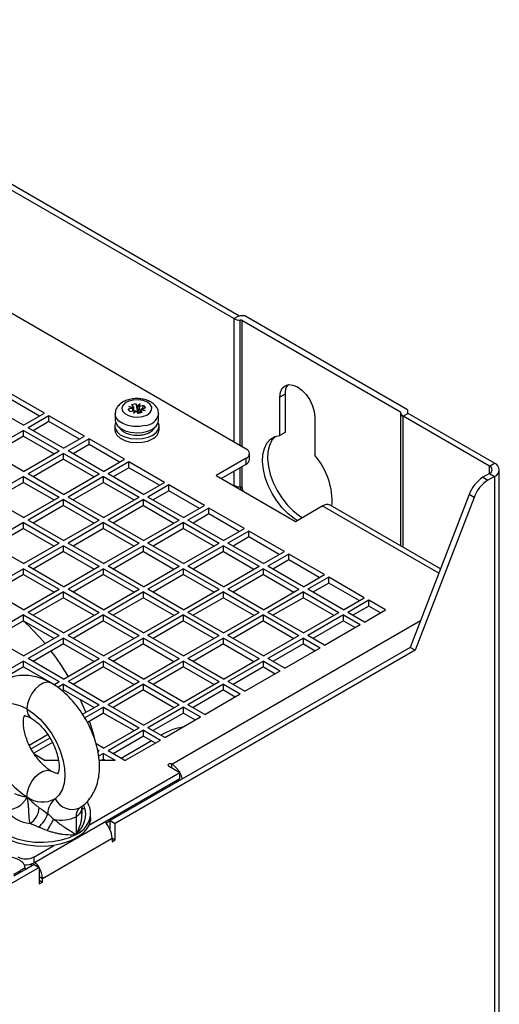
# Model space of a CAD drawing. Header units: millimetres. Extents: x 11 to 939, y -289 to 1138.
# Tile 86 of 86: x 866 to 919, y 1012 to 1122. Entities that reach past the tile are written whole.
import ezdxf

# ---------------------------------------------------------------- set-up
doc = ezdxf.new("R2010")
doc.units = ezdxf.units.MM

msp = doc.modelspace()

# ---------------------------------------------------------------- linework, layer by layer
at = {"color": 7, "linetype": 'Continuous', "lineweight": 25}
for p, q in [((890.34, 1088.69), (833.19, 1121.68)), ((889.77, 1088.37), (832.62, 1121.36)), ((891.16, 1073.83), (831.06, 1108.52)), ((889.77, 1088.37), (890.34, 1088.69)), ((891, 1088.66), (890.48, 1088.66)), ((890.67, 1088.2), (890.48, 1088.2)), ((890.67, 1088.2), (908.34, 1077.99)), ((890.67, 1088.2), (890.67, 1074.11)), ((909.14, 1078.18), (891, 1088.66)), ((868.68, 1077.83), (864.72, 1080.11)), ((868.11, 1077.5), (864.72, 1079.46)), ((878.37, 1078.78), (878.85, 1078.89)), ((879.04, 1078.62), (878.85, 1078.89)), ((878.85, 1078.89), (879.02, 1077.95)), ((879.33, 1078.88), (879.04, 1078.62)), ((879.15, 1078.55), (879.33, 1078.88)), ((879.25, 1078.57), (879.33, 1078.88)), ((895.48, 1079.95), (894.91, 1079.62)), ((894.91, 1075.35), (894.91, 1079.62)), ((895.48, 1079.95), (895.48, 1075.67)), ((866.34, 1076.48), (862.38, 1078.77)), ((866.34, 1076.48), (868.68, 1077.83)), ((878.48, 1078.39), (878.01, 1078.28)), ((878.21, 1078), (878.01, 1078.28)), ((878.05, 1078.58), (878.57, 1078.51)), ((878.48, 1078.39), (878.05, 1078.58)), ((878.52, 1078.4), (878.05, 1078.58)), ((878.21, 1078), (878.68, 1078.12)), ((878.37, 1078.78), (878.57, 1078.51)), ((878.49, 1078.39), (878.48, 1078.39)), ((878.52, 1078.08), (878.49, 1078.39)), ((878.57, 1078.51), (878.57, 1078.51)), ((878.57, 1078.51), (878.58, 1078.09)), ((878.68, 1078.12), (878.6, 1077.81)), ((878.6, 1077.81), (878.88, 1078.07)), ((878.78, 1078.04), (878.6, 1077.81)), ((878.68, 1078.11), (878.68, 1078.12)), ((878.88, 1078.07), (879.08, 1077.79)), ((878.88, 1078.07), (878.88, 1078.07)), ((879.02, 1077.95), (878.97, 1077.94)), ((879.02, 1077.95), (879.07, 1077.87)), ((879.07, 1077.87), (879.02, 1077.88)), ((879.04, 1078.62), (879.05, 1078.62)), ((879.55, 1077.91), (879.08, 1077.79)), ((879.18, 1077.85), (879.32, 1077.88)), ((879.23, 1077.83), (879.18, 1077.85)), ((879.72, 1078.68), (879.25, 1078.57)), ((879.25, 1078.57), (879.25, 1078.57)), ((879.34, 1077.86), (879.32, 1077.88)), ((879.36, 1078.18), (879.34, 1077.83)), ((879.55, 1077.91), (879.36, 1078.18)), ((879.88, 1078.11), (879.36, 1078.18)), ((879.36, 1078.18), (879.36, 1078.18)), ((879.41, 1078.19), (879.88, 1078.11)), ((879.44, 1078.3), (879.45, 1078.3)), ((879.45, 1078.3), (879.92, 1078.41)), ((879.45, 1078.3), (879.88, 1078.11)), ((879.72, 1078.68), (879.54, 1078.32)), ((879.72, 1078.68), (879.92, 1078.41)), ((908.34, 1077.99), (908.34, 1077.88)), ((908.34, 1077.88), (908.34, 1063.05)), ((909.2, 1077.8), (908.64, 1077.48)), ((909.14, 1078.18), (909.14, 1077.88)), ((918.83, 1072.25), (909.2, 1077.8)), ((869.17, 1077.54), (866.84, 1076.19)), ((869.17, 1076.89), (867.4, 1075.87)), ((873.13, 1075.26), (869.17, 1077.54)), ((869.17, 1076.89), (869.17, 1077.54)), ((872.57, 1074.93), (869.17, 1076.89)), ((876.54, 1077.73), (876.54, 1077.04)), ((881.39, 1077.04), (881.39, 1077.73)), ((898.8, 1077.38), (898.8, 1073.1)), ((918.26, 1071.92), (908.64, 1077.48)), ((866.34, 1075.91), (862.38, 1073.62)), ((866.34, 1075.91), (870.3, 1073.62)), ((866.34, 1075.26), (866.34, 1075.91)), ((870.8, 1073.91), (866.84, 1076.19)), ((876.49, 1076.38), (876.49, 1075.97)), ((880.87, 1076.08), (880.97, 1076.3)), ((881.44, 1075.97), (881.44, 1076.38)), ((895.48, 1075.67), (894.91, 1075.35)), ((866.34, 1075.26), (862.95, 1073.3)), ((866.34, 1075.26), (869.74, 1073.3)), ((870.8, 1073.91), (873.13, 1075.26)), ((873.63, 1074.97), (871.29, 1073.62)), ((877.59, 1072.68), (873.63, 1074.97)), ((873.63, 1074.32), (873.63, 1074.97)), ((866.34, 1071.34), (862.38, 1073.62)), ((866.34, 1071.34), (870.3, 1073.62)), ((875.25, 1071.34), (871.29, 1073.62)), ((873.63, 1074.32), (871.86, 1073.3)), ((877.02, 1072.36), (873.63, 1074.32)), ((870.8, 1073.34), (866.84, 1071.05)), ((870.8, 1072.68), (867.4, 1070.72)), ((870.8, 1073.34), (874.76, 1071.05)), ((870.8, 1072.68), (870.8, 1073.34)), ((870.8, 1072.68), (874.19, 1070.72)), ((875.25, 1071.34), (877.59, 1072.68)), ((878.08, 1072.4), (875.75, 1071.05)), ((882.04, 1070.11), (878.08, 1072.4)), ((878.08, 1071.74), (878.08, 1072.4)), ((891.16, 1072.81), (887.8, 1070.87)), ((891.16, 1072.15), (891.16, 1072.81)), ((891.53, 1072.66), (891.53, 1073.32)), ((878.08, 1071.74), (876.31, 1070.72)), ((881.47, 1069.79), (878.08, 1071.74)), ((888.37, 1070.54), (891.16, 1072.15)), ((890.67, 1071.87), (890.67, 1069.62)), ((918.26, 1071.92), (918.83, 1072.25)), ((919.35, 718.36), (919.35, 1071.51)), ((866.34, 1070.77), (862.38, 1068.48)), ((866.34, 1070.11), (862.95, 1068.15)), ((866.34, 1070.77), (870.3, 1068.48)), ((866.34, 1070.11), (866.34, 1070.77)), ((866.34, 1070.11), (869.74, 1068.15)), ((870.8, 1068.76), (866.84, 1071.05)), ((870.8, 1068.76), (874.76, 1071.05)), ((875.25, 1070.77), (871.29, 1068.48)), ((875.25, 1070.11), (871.86, 1068.15)), ((875.25, 1070.77), (879.21, 1068.48)), ((875.25, 1070.11), (875.25, 1070.77)), ((875.25, 1070.11), (878.65, 1068.15)), ((879.71, 1068.76), (875.75, 1071.05)), ((879.71, 1068.76), (882.04, 1070.11)), ((887.8, 1070.87), (896.64, 1065.76)), ((918.26, 1071.1), (917.52, 1070.68)), ((917.52, 1070.68), (918.09, 1070.35)), ((918.83, 1070.78), (918.09, 1070.35)), ((918.26, 1071.1), (918.83, 1070.78)), ((918.83, 1070.78), (918.83, 717.62)), ((882.54, 1069.83), (880.2, 1068.48)), ((882.54, 1069.17), (880.77, 1068.15)), ((886.5, 1067.54), (882.54, 1069.83)), ((882.54, 1069.17), (882.54, 1069.83)), ((885.93, 1067.21), (882.54, 1069.17)), ((890.48, 1069.62), (890.67, 1069.62)), ((866.34, 1066.19), (862.38, 1068.48)), ((866.34, 1066.19), (870.3, 1068.48)), ((870.8, 1068.19), (866.84, 1065.91)), ((870.8, 1068.19), (874.76, 1065.91)), ((870.8, 1067.54), (870.8, 1068.19)), ((875.25, 1066.19), (871.29, 1068.48)), ((875.25, 1066.19), (879.21, 1068.48)), ((879.71, 1068.19), (875.75, 1065.91)), ((879.71, 1068.19), (883.67, 1065.91)), ((879.71, 1067.54), (879.71, 1068.19)), ((884.16, 1066.19), (880.2, 1068.48)), ((915.99, 1068.76), (909.42, 1051.71)), ((916.55, 1068.43), (909.99, 1051.39)), ((916.55, 1068.43), (915.99, 1068.76)), ((870.8, 1067.54), (867.4, 1065.58)), ((870.8, 1067.54), (874.19, 1065.58)), ((879.71, 1067.54), (876.31, 1065.58)), ((879.71, 1067.54), (883.1, 1065.58)), ((884.16, 1066.19), (886.5, 1067.54)), ((886.99, 1067.25), (884.66, 1065.91)), ((890.95, 1064.97), (886.99, 1067.25)), ((886.99, 1066.6), (886.99, 1067.25)), ((896.64, 1065.76), (899.61, 1067.48)), ((912.8, 1060.48), (900.51, 1067.57)), ((870.8, 1063.62), (866.84, 1065.91)), ((870.8, 1063.62), (874.76, 1065.91)), ((879.71, 1063.62), (875.75, 1065.91)), ((879.71, 1063.62), (883.67, 1065.91)), ((888.62, 1063.62), (884.66, 1065.91)), ((886.99, 1066.6), (885.22, 1065.58)), ((890.38, 1064.64), (886.99, 1066.6)), ((866.34, 1065.62), (862.38, 1063.34)), ((866.34, 1064.97), (862.95, 1063.01)), ((866.34, 1065.62), (870.3, 1063.34)), ((866.34, 1064.97), (866.34, 1065.62)), ((866.34, 1064.97), (869.74, 1063.01)), ((875.25, 1065.62), (871.29, 1063.34)), ((875.25, 1064.97), (871.86, 1063.01)), ((875.25, 1065.62), (879.21, 1063.34)), ((875.25, 1064.97), (875.25, 1065.62)), ((875.25, 1064.97), (878.65, 1063.01)), ((884.16, 1065.62), (880.2, 1063.34)), ((884.16, 1064.97), (880.77, 1063.01)), ((884.16, 1065.62), (888.12, 1063.34)), ((884.16, 1064.97), (884.16, 1065.62)), ((884.16, 1064.97), (887.56, 1063.01)), ((888.62, 1063.62), (890.95, 1064.97)), ((891.44, 1064.68), (889.11, 1063.34)), ((895.4, 1062.4), (891.44, 1064.68)), ((891.44, 1064.03), (891.44, 1064.68)), ((891.44, 1064.03), (889.68, 1063.01)), ((894.84, 1062.07), (891.44, 1064.03)), ((866.34, 1061.05), (862.38, 1063.34)), ((866.34, 1061.05), (870.3, 1063.34)), ((870.8, 1063.05), (866.84, 1060.76)), ((870.8, 1063.05), (874.76, 1060.76)), ((870.8, 1062.4), (870.8, 1063.05)), ((875.25, 1061.05), (871.29, 1063.34)), ((875.25, 1061.05), (879.21, 1063.34)), ((879.71, 1063.05), (875.75, 1060.76)), ((879.71, 1063.05), (883.67, 1060.76)), ((879.71, 1062.4), (879.71, 1063.05)), ((884.16, 1061.05), (880.2, 1063.34)), ((884.16, 1061.05), (888.12, 1063.34)), ((888.62, 1063.05), (884.66, 1060.76)), ((888.62, 1063.05), (892.58, 1060.76)), ((888.62, 1062.4), (888.62, 1063.05)), ((893.07, 1061.05), (889.11, 1063.34)), ((870.8, 1062.4), (867.4, 1060.44)), ((870.8, 1062.4), (874.19, 1060.44)), ((879.71, 1062.4), (876.31, 1060.44)), ((879.71, 1062.4), (883.1, 1060.44)), ((888.62, 1062.4), (885.22, 1060.44)), ((888.62, 1062.4), (892.01, 1060.44)), ((893.07, 1061.05), (895.4, 1062.4)), ((895.9, 1062.11), (893.57, 1060.76)), ((895.9, 1061.46), (894.13, 1060.44)), ((899.86, 1059.83), (895.9, 1062.11)), ((895.9, 1061.46), (895.9, 1062.11)), ((899.29, 1059.5), (895.9, 1061.46)), ((866.34, 1060.48), (862.38, 1058.19)), ((866.34, 1060.48), (870.3, 1058.19)), ((866.34, 1059.83), (866.34, 1060.48)), ((870.8, 1058.48), (866.84, 1060.76)), ((870.8, 1058.48), (874.76, 1060.76)), ((875.25, 1060.48), (871.29, 1058.19)), ((875.25, 1060.48), (879.21, 1058.19)), ((875.25, 1059.83), (875.25, 1060.48)), ((879.71, 1058.48), (875.75, 1060.76)), ((879.71, 1058.48), (883.67, 1060.76)), ((884.16, 1060.48), (880.2, 1058.19)), ((884.16, 1060.48), (888.12, 1058.19)), ((884.16, 1059.83), (884.16, 1060.48)), ((888.62, 1058.48), (884.66, 1060.76)), ((888.62, 1058.48), (892.58, 1060.76)), ((893.07, 1060.48), (889.11, 1058.19)), ((893.07, 1060.48), (897.03, 1058.19)), ((893.07, 1059.83), (893.07, 1060.48)), ((897.53, 1058.48), (893.57, 1060.76)), ((866.34, 1059.83), (862.95, 1057.87)), ((866.34, 1059.83), (869.74, 1057.87)), ((875.25, 1059.83), (871.86, 1057.87)), ((875.25, 1059.83), (878.65, 1057.87)), ((884.16, 1059.83), (880.77, 1057.87)), ((884.16, 1059.83), (887.56, 1057.87)), ((893.07, 1059.83), (889.68, 1057.87)), ((893.07, 1059.83), (896.47, 1057.87)), ((897.53, 1058.48), (899.86, 1059.83)), ((900.35, 1059.54), (898.02, 1058.19)), ((904.31, 1057.25), (900.35, 1059.54)), ((900.35, 1058.89), (900.35, 1059.54)), ((866.34, 1055.91), (862.38, 1058.19)), ((866.34, 1055.91), (870.3, 1058.19)), ((875.25, 1055.91), (871.29, 1058.19)), ((875.25, 1055.91), (879.21, 1058.19)), ((884.16, 1055.91), (880.2, 1058.19)), ((884.16, 1055.91), (888.12, 1058.19)), ((893.07, 1055.91), (889.11, 1058.19)), ((893.07, 1055.91), (897.03, 1058.19)), ((901.98, 1055.91), (898.02, 1058.19)), ((900.35, 1058.89), (898.59, 1057.87)), ((903.75, 1056.93), (900.35, 1058.89)), ((870.8, 1057.91), (866.84, 1055.62)), ((870.8, 1057.25), (867.4, 1055.29)), ((870.8, 1057.91), (874.76, 1055.62)), ((870.8, 1057.25), (870.8, 1057.91)), ((870.8, 1057.25), (874.19, 1055.29)), ((879.71, 1057.91), (875.75, 1055.62)), ((879.71, 1057.25), (876.31, 1055.29)), ((879.71, 1057.91), (883.67, 1055.62)), ((879.71, 1057.25), (879.71, 1057.91)), ((879.71, 1057.25), (883.1, 1055.29)), ((888.62, 1057.91), (884.66, 1055.62)), ((888.62, 1057.25), (885.22, 1055.29)), ((888.62, 1057.91), (892.58, 1055.62)), ((888.62, 1057.25), (888.62, 1057.91)), ((888.62, 1057.25), (892.01, 1055.29)), ((897.53, 1057.91), (893.57, 1055.62)), ((897.53, 1057.25), (894.13, 1055.29)), ((897.53, 1057.91), (901.49, 1055.62)), ((897.53, 1057.25), (897.53, 1057.91)), ((897.53, 1057.25), (900.92, 1055.29)), ((901.98, 1055.91), (904.31, 1057.25)), ((904.81, 1056.97), (902.48, 1055.62)), ((906.68, 1055.89), (904.81, 1056.97)), ((904.81, 1056.31), (904.81, 1056.97)), ((904.81, 1056.31), (903.04, 1055.29)), ((904.35, 1054.54), (906.68, 1055.89)), ((906.12, 1055.56), (904.81, 1056.31)), ((866.34, 1055.33), (862.38, 1053.05)), ((866.34, 1055.33), (870.3, 1053.05)), ((866.34, 1054.68), (866.34, 1055.33)), ((870.8, 1053.33), (866.84, 1055.62)), ((870.8, 1053.33), (874.76, 1055.62)), ((875.25, 1055.33), (871.29, 1053.05)), ((875.25, 1055.33), (879.21, 1053.05)), ((875.25, 1054.68), (875.25, 1055.33)), ((879.71, 1053.33), (875.75, 1055.62)), ((879.71, 1053.33), (883.67, 1055.62)), ((884.16, 1055.33), (880.2, 1053.05)), ((884.16, 1055.33), (888.12, 1053.05)), ((884.16, 1054.68), (884.16, 1055.33)), ((888.62, 1053.33), (884.66, 1055.62)), ((888.62, 1053.33), (892.58, 1055.62)), ((893.07, 1055.33), (889.11, 1053.05)), ((893.07, 1055.33), (897.03, 1053.05)), ((893.07, 1054.68), (893.07, 1055.33)), ((897.53, 1053.33), (893.57, 1055.62)), ((897.53, 1053.33), (901.49, 1055.62)), ((901.98, 1055.33), (898.02, 1053.05)), ((901.98, 1055.33), (903.85, 1054.25)), ((901.98, 1054.68), (901.98, 1055.33)), ((904.35, 1054.54), (902.48, 1055.62)), ((866.34, 1054.68), (862.95, 1052.72)), ((866.34, 1054.68), (869.74, 1052.72)), ((875.25, 1054.68), (871.86, 1052.72)), ((875.25, 1054.68), (878.65, 1052.72)), ((884.16, 1054.68), (880.77, 1052.72)), ((884.16, 1054.68), (887.56, 1052.72)), ((893.07, 1054.68), (889.68, 1052.72)), ((893.07, 1054.68), (896.47, 1052.72)), ((901.98, 1054.68), (898.59, 1052.72)), ((899.89, 1051.97), (903.85, 1054.25)), ((901.98, 1054.68), (903.29, 1053.93)), ((866.34, 1050.76), (862.38, 1053.05)), ((866.34, 1050.76), (870.3, 1053.05)), ((870.8, 1052.76), (866.84, 1050.48)), ((870.8, 1052.76), (874.76, 1050.48)), ((870.8, 1052.11), (870.8, 1052.76)), ((875.25, 1050.76), (871.29, 1053.05)), ((875.25, 1050.76), (879.21, 1053.05)), ((879.71, 1052.76), (875.75, 1050.48)), ((879.71, 1052.76), (883.67, 1050.48)), ((879.71, 1052.11), (879.71, 1052.76)), ((884.16, 1050.76), (880.2, 1053.05)), ((884.16, 1050.76), (888.12, 1053.05)), ((888.62, 1052.76), (884.66, 1050.48)), ((888.62, 1052.76), (892.58, 1050.48)), ((888.62, 1052.11), (888.62, 1052.76)), ((893.07, 1050.76), (889.11, 1053.05)), ((893.07, 1050.76), (897.03, 1053.05)), ((897.53, 1052.76), (893.57, 1050.48)), ((897.53, 1052.76), (899.4, 1051.68)), ((897.53, 1052.11), (897.53, 1052.76)), ((899.89, 1051.97), (898.02, 1053.05)), ((870.8, 1052.11), (867.4, 1050.15)), ((870.8, 1052.11), (874.19, 1050.15)), ((909.42, 1051.71), (875.99, 1032.41)), ((879.71, 1052.11), (876.31, 1050.15)), ((879.71, 1052.11), (883.1, 1050.15)), ((888.62, 1052.11), (885.22, 1050.15)), ((888.62, 1052.11), (892.01, 1050.15)), ((897.53, 1052.11), (894.13, 1050.15)), ((895.44, 1049.4), (899.4, 1051.68)), ((897.53, 1052.11), (898.83, 1051.35)), ((909.99, 1051.39), (909.42, 1051.71)), ((870.8, 1048.19), (866.84, 1050.48)), ((870.8, 1048.19), (874.76, 1050.48)), ((879.71, 1048.19), (875.75, 1050.48)), ((909.99, 1051.39), (876.56, 1032.09)), ((879.71, 1048.19), (883.67, 1050.48)), ((888.62, 1048.19), (884.66, 1050.48)), ((888.62, 1048.19), (892.58, 1050.48)), ((895.44, 1049.4), (893.57, 1050.48)), ((866.34, 1050.19), (862.38, 1047.91)), ((866.34, 1049.54), (862.95, 1047.58)), ((866.34, 1050.19), (870.3, 1047.91)), ((866.34, 1049.54), (866.34, 1050.19)), ((866.34, 1049.54), (869.74, 1047.58)), ((875.25, 1050.19), (871.29, 1047.91)), ((875.25, 1049.54), (871.86, 1047.58)), ((875.25, 1050.19), (879.21, 1047.91)), ((875.25, 1049.54), (875.25, 1050.19)), ((875.25, 1049.54), (878.65, 1047.58)), ((884.16, 1050.19), (880.2, 1047.91)), ((884.16, 1049.54), (880.77, 1047.58)), ((884.16, 1050.19), (888.12, 1047.91)), ((884.16, 1049.54), (884.16, 1050.19)), ((884.16, 1049.54), (887.56, 1047.58)), ((893.07, 1050.19), (889.11, 1047.91)), ((893.07, 1049.54), (889.68, 1047.58)), ((893.07, 1050.19), (894.95, 1049.11)), ((893.07, 1049.54), (893.07, 1050.19)), ((893.07, 1049.54), (894.38, 1048.78)), ((890.99, 1046.82), (894.95, 1049.11)), ((869.7, 1047.56), (870.3, 1047.91)), ((870.8, 1047.62), (870.14, 1047.24)), ((870.8, 1047.62), (874.76, 1045.33)), ((870.8, 1046.97), (870.8, 1047.62)), ((875.25, 1045.62), (871.29, 1047.91)), ((875.25, 1045.62), (879.21, 1047.91)), ((879.71, 1047.62), (875.75, 1045.33)), ((879.71, 1047.62), (883.67, 1045.33)), ((879.71, 1046.97), (879.71, 1047.62)), ((884.16, 1045.62), (880.2, 1047.91)), ((884.16, 1045.62), (888.12, 1047.91)), ((888.62, 1047.62), (884.66, 1045.33)), ((888.62, 1047.62), (890.49, 1046.54)), ((888.62, 1046.97), (888.62, 1047.62)), ((890.99, 1046.82), (889.11, 1047.91)), ((870.8, 1046.97), (870.64, 1046.88)), ((870.8, 1046.97), (874.19, 1045.01)), ((879.71, 1046.97), (876.31, 1045.01)), ((879.71, 1046.97), (883.1, 1045.01)), ((888.62, 1046.97), (885.22, 1045.01)), ((886.53, 1044.25), (890.49, 1046.54)), ((888.62, 1046.97), (889.92, 1046.21)), ((872.92, 1044.27), (874.76, 1045.33)), ((875.25, 1045.05), (873.17, 1043.85)), ((875.25, 1045.05), (879.21, 1042.76)), ((875.25, 1044.39), (875.25, 1045.05)), ((879.71, 1043.05), (875.75, 1045.33)), ((879.71, 1043.05), (883.67, 1045.33)), ((884.16, 1045.05), (880.2, 1042.76)), ((884.16, 1045.05), (886.04, 1043.97)), ((884.16, 1044.39), (884.16, 1045.05)), ((886.53, 1044.25), (884.66, 1045.33)), ((875.25, 1044.39), (873.46, 1043.36)), ((875.25, 1044.39), (878.65, 1042.44)), ((884.16, 1044.39), (880.77, 1042.44)), ((882.08, 1041.68), (886.04, 1043.97)), ((884.16, 1044.39), (885.47, 1043.64)), ((875.25, 1040.48), (879.21, 1042.76)), ((882.08, 1041.68), (880.2, 1042.76)), ((866.96, 1040.83), (869.01, 1042.02)), ((869.28, 1041.6), (867.19, 1040.4)), ((879.71, 1042.48), (875.75, 1040.19)), ((879.71, 1041.82), (876.31, 1039.86)), ((879.71, 1042.48), (881.58, 1041.39)), ((879.71, 1041.82), (879.71, 1042.48)), ((879.71, 1041.82), (881.02, 1041.07)), ((881.99, 1042.11), (881.67, 1041.92)), ((869.55, 1041.11), (867.48, 1039.91)), ((875.25, 1040.48), (874.42, 1040.96)), ((880.61, 1041.3), (877.21, 1039.34)), ((877.69, 1039.15), (881.58, 1041.39)), ((868.64, 1039.15), (867.58, 1039.76)), ((874.6, 1040.28), (874.76, 1040.19)), ((874.62, 1040.11), (874.76, 1040.19)), ((875.25, 1039.9), (874.7, 1039.59)), ((875.25, 1039.9), (876.56, 1039.15)), ((875.25, 1039.25), (875.25, 1039.9)), ((877.55, 1039.15), (875.75, 1040.19)), ((868.64, 1039.15), (870.22, 1039.15)), ((874.76, 1039.15), (876.56, 1039.15)), ((875.25, 1039.25), (875.08, 1039.15)), ((875.25, 1039.25), (875.43, 1039.15)), ((877.55, 1039.15), (877.69, 1039.15)), ((882.5, 1038.5), (883.77, 1037.76)), ((873.62, 1031.9), (883.77, 1037.76)), ((883.77, 1037.11), (883.77, 1037.76)), ((867.47, 1027.7), (883.77, 1037.11)), ((883.26, 1036.81), (883.44, 1036.71)), ((883.56, 1036.82), (883.55, 1036.98)), ((883.56, 1036.78), (883.56, 1036.82)), ((872.19, 1032.85), (872.19, 1030.87)), ((872.85, 1033.17), (872.85, 1033.76)), ((873.8, 1032.71), (873.8, 1033.12)), ((875.99, 1032.41), (876.56, 1032.09)), ((875.99, 1031.38), (875.99, 1032.41)), ((876.56, 1030.25), (876.56, 1032.09)), ((867.47, 1028.35), (869.7, 1029.64)), ((868.43, 1025.96), (876.21, 1030.45)), ((876.21, 1030.45), (876.21, 1030.04)), ((876.21, 1030.45), (876.56, 1030.25)), ((876.21, 1030.04), (876.56, 1030.25)), ((867.51, 1027.52), (866.5, 1026.93)), ((867.05, 1027.54), (867.19, 1027.46)), ((867.3, 1027.39), (867.19, 1027.46)), ((867.47, 1028.35), (867.47, 1027.7)), ((867.51, 1027.52), (868.08, 1027.19)), ((868.08, 1027.19), (820.61, 999.79)), ((865.26, 1026.42), (865.94, 1026.81)), ((865.94, 1026.61), (865.26, 1026.22)), ((866.5, 1027.14), (865.94, 1026.81)), ((866.5, 1026.93), (865.94, 1026.61)), ((865.94, 1026.81), (865.94, 1026.61)), ((866.5, 1027.14), (866.5, 1026.93)), ((868.08, 1027.19), (868.08, 1025.35)), ((868.08, 1025.76), (868.43, 1025.55)), ((868.08, 1025.35), (868.43, 1025.55)), ((868.43, 1025.55), (868.43, 1025.96))]:
    msp.add_line(p, q, dxfattribs=at)
at = {"color": 8, "linetype": 'Continuous', "lineweight": 25}
for p, q in [((889.77, 1088.37), (889.77, 1074.63)), ((890.48, 1074.22), (890.48, 1088.2)), ((908.64, 1062.88), (908.64, 1077.48)), ((889.77, 1071.35), (889.77, 1069.79)), ((890.48, 1069.62), (890.48, 1071.76)), ((918.26, 1071.1), (918.26, 1071.92)), ((889.77, 1069.79), (889.77, 1069.73)), ((912.6, 1059.98), (899.61, 1067.48)), ((882.85, 1038.7), (910.57, 1054.7)), ((882.85, 1038.29), (882.85, 1038.7)), ((883.56, 1036.82), (883.6, 1036.8)), ((872.71, 1033.91), (872.61, 1033.84)), ((875.51, 1032.14), (875.99, 1032.41)), ((867.19, 1027.46), (867.19, 1027.58)), ((868.08, 1026.17), (868.43, 1025.96))]:
    msp.add_line(p, q, dxfattribs=at)
at = {"color": 7, "linetype": 'Continuous', "lineweight": 25, "flags": 128}
for points in [[(894.91, 1079.62), (894.98, 1080.17), (895.17, 1080.6), (895.48, 1080.88), (895.88, 1081.01), (896.35, 1080.96), (896.85, 1080.75), (897.36, 1080.38), (897.83, 1079.89), (898.23, 1079.3), (898.54, 1078.65), (898.73, 1078), (898.8, 1077.38)], [(879.6, 1077.45), (880.07, 1077.62), (880.42, 1077.86), (880.61, 1078.16), (880.62, 1078.48), (880.46, 1078.78), (880.13, 1079.04), (879.67, 1079.22), (879.14, 1079.31), (878.59, 1079.29), (878.08, 1079.17), (877.67, 1078.96), (877.39, 1078.68), (877.29, 1078.37), (877.37, 1078.05), (877.62, 1077.77), (878.02, 1077.55), (878.52, 1077.41), (879.06, 1077.38), (879.6, 1077.45)], [(876.58, 1076.77), (876.5, 1076.5), (876.53, 1076.11), (876.75, 1075.74), (877.12, 1075.42), (877.64, 1075.17), (878.25, 1075.01), (878.92, 1074.95), (879.59, 1075), (880.21, 1075.14), (880.74, 1075.38), (881.14, 1075.7), (881.38, 1076.06), (881.44, 1076.45), (881.34, 1076.77)], [(876.54, 1077.04), (876.58, 1076.78), (876.79, 1076.42), (877.16, 1076.1), (877.67, 1075.86), (878.27, 1075.7), (878.92, 1075.64), (879.57, 1075.68), (880.18, 1075.83), (880.7, 1076.06), (881.1, 1076.37), (881.33, 1076.73), (881.39, 1077.04)], [(876.49, 1075.97), (876.53, 1075.73), (876.73, 1075.36), (877.1, 1075.03), (877.61, 1074.77), (878.22, 1074.61), (878.88, 1074.54), (879.55, 1074.58), (880.18, 1074.72), (880.71, 1074.96)], [(896.82, 1065.87), (896.5, 1066.07), (895.81, 1066.61), (895.16, 1067.27), (894.56, 1068.04), (894.03, 1068.88), (893.6, 1069.76), (893.27, 1070.67), (893.06, 1071.56), (892.97, 1072.42), (893.01, 1073.2), (893.17, 1073.9), (893.45, 1074.48), (893.85, 1074.92), (894.34, 1075.21), (894.91, 1075.35)], [(894.4, 1075.24), (894.02, 1074.8), (893.73, 1074.22), (893.57, 1073.53), (893.53, 1072.74), (893.62, 1071.89), (893.83, 1071), (894.16, 1070.09), (894.6, 1069.2), (895.12, 1068.37), (895.72, 1067.6), (896.38, 1066.94), (897.07, 1066.39), (897.38, 1066.19)], [(866.71, 1044.86), (865.96, 1045.21), (865.24, 1045.4), (864.56, 1045.42), (863.94, 1045.27), (863.42, 1044.95), (863, 1044.47), (862.69, 1043.85), (862.52, 1043.1), (862.47, 1042.26), (862.56, 1041.35), (862.78, 1040.39), (863.13, 1039.41), (863.58, 1038.46)], [(866.71, 1044.86), (867.46, 1044.35), (868.19, 1043.7), (868.87, 1042.93), (869.48, 1042.07), (870.01, 1041.14), (870.43, 1040.18), (870.73, 1039.21), (870.91, 1038.26), (870.95, 1037.37), (870.87, 1036.55), (870.65, 1035.85), (870.3, 1035.27), (869.85, 1034.84)], [(873.3, 1044.49), (873.29, 1044.51), (872.7, 1045.87)], [(874.24, 1041.66), (873.86, 1042.95), (873.67, 1043.48)], [(882.85, 1038.7), (882.77, 1038.73), (882.68, 1038.74), (882.58, 1038.73), (882.5, 1038.7), (882.45, 1038.65), (882.43, 1038.6), (882.45, 1038.54), (882.5, 1038.5)], [(869.7, 1029.64), (868.73, 1029.54), (867.74, 1029.55), (866.77, 1029.66), (865.84, 1029.87), (865, 1030.17), (864.27, 1030.55), (863.66, 1031.01), (863.21, 1031.51), (862.92, 1032.06), (862.81, 1032.63), (862.8, 1032.71)], [(873.62, 1031.9), (873.39, 1031.51), (873.07, 1031.13), (872.67, 1030.78), (872.19, 1030.47), (871.65, 1030.19), (871.04, 1029.96), (870.39, 1029.77), (869.7, 1029.64)], [(873.8, 1032.71), (873.79, 1032.47), (873.62, 1031.9)]]:
    msp.add_lwpolyline(points, dxfattribs=at)
at = {"color": 8, "linetype": 'Continuous', "lineweight": 25, "flags": 128}
for points in [[(879.89, 1076.44), (879.25, 1076.34), (878.59, 1076.35), (877.96, 1076.46), (877.4, 1076.66), (876.96, 1076.95), (876.66, 1077.29), (876.54, 1077.66), (876.54, 1077.74)], [(869.43, 1047.73), (869.35, 1047.76), (868.97, 1047.83), (868.53, 1047.72), (868.08, 1047.46), (867.64, 1047.06), (867.26, 1046.56), (866.97, 1046), (866.78, 1045.41), (866.71, 1044.86)], [(866.71, 1035.06), (866.78, 1035.61), (866.97, 1036.2), (867.26, 1036.76), (867.64, 1037.27), (868.08, 1037.66), (868.53, 1037.93), (868.97, 1038.03), (869.35, 1037.97), (869.42, 1037.93)], [(872.19, 1030.87), (871.41, 1030.5), (870.53, 1030.21), (869.56, 1030.03), (868.56, 1029.95), (867.54, 1029.97), (866.56, 1030.11), (865.63, 1030.34), (864.79, 1030.68), (864.07, 1031.09), (863.5, 1031.57), (863.09, 1032.11), (862.86, 1032.68), (862.8, 1033.14)]]:
    msp.add_lwpolyline(points, dxfattribs=at)
at = {"color": 7, "linetype": 'Continuous', "lineweight": 25}
for centre, radius, start, end in [((890.45, 1089.64), 1.44, 241.9598, 271.1441), ((890.47, 1088.95), 0.289, 241.9598, 271.1441), ((897, 1080.06), 1.53, 142.2464, 184.0786), ((878.98, 1077.25), 0.629, 71.5012, 81.4553), ((908.85, 1077.93), 0.503, 185.6948, 245.6253), ((909.24, 1077.89), 0.101, 185.6948, 245.6253), ((880.21, 1076.09), 1.23, 294.0627, 354.6172), ((890.97, 1073.32), 0.546, 290.7834, 69.2166), ((890.9, 1072.73), 0.629, 294.3747, 354.3052), ((893.01, 1068.01), 7.71, 355.8961, 41.362), ((918.11, 1071.51), 0.437, 290.7834, 69.2166), ((918.55, 1071.51), 0.786, 290.7834, 69.2166), ((919.59, 1067.44), 3.84, 122.6469, 159.9181), ((920.16, 1067.12), 3.84, 122.6469, 159.9181), ((890.45, 1071.06), 1.44, 241.9598, 271.1441), ((891.74, 1069.66), 1.07, 181.8784, 209.0949), ((900.14, 1066.74), 0.905, 65.6929, 125.6176), ((850.06, 1036.58), 24.31, 39.8114, 48.0592), ((846.92, 1033.98), 28.39, 30.7553, 37.6281), ((884.88, 1037.06), 5.81, 98.3799, 119.7794), ((871.37, 1042.49), 8.77, 207.356, 237.9103), ((881.49, 1036.51), 2.59, 29.6242, 58.0737), ((881.24, 1036.28), 2.91, 15.5204, 29.5347), ((868.45, 1037.42), 2.93, 233.7326, 298.4478), ((871.19, 1033.15), 2.16, 128.4117, 179.1015), ((871.76, 1035.8), 2.14, 206.6883, 293.5853), ((867.44, 1035.83), 3.77, 215.8746, 264.1308), ((865.7, 1034.05), 2.4, 304.5989, 355.2299), ((866.22, 1034.02), 2.93, 307.4217, 343.3944), ((870.59, 1035.97), 3.51, 255.1463, 297.1205), ((873.36, 1032.95), 1.17, 129.7327, 184.9854), ((858.14, 1038.36), 12.92, 326.9228, 333.4137), ((873.45, 1030.3), 2.76, 3.0743, 45.3386), ((866.59, 1030.06), 1.92, 242.6097, 297.3903), ((866.6, 1029.38), 1.9, 263.5354, 297.4661), ((865.61, 1025.78), 2.83, 30.0878, 44.9115), ((865.91, 1025.88), 2.52, 1.9425, 30.7617)]:
    msp.add_arc(centre, radius, start, end, dxfattribs=at)
at = {"color": 8, "linetype": 'Continuous', "lineweight": 25}
for centre, radius, start, end in [((879.79, 1078.07), 1.64, 273.4556, 348.014), ((891.61, 1069.64), 1.13, 181.0597, 198.2468), ((867.82, 1044.74), 1.11, 173.8034, 234.8507), ((871.74, 1033.87), 1.11, 293.8298, 354.4317), ((871.08, 1033.37), 2.74, 294.0289, 354.6509), ((873.22, 1034.49), 0.765, 240.0128, 264.8193)]:
    msp.add_arc(centre, radius, start, end, dxfattribs=at)
at = {"color": 7, "linetype": 'Continuous', "lineweight": 25}
for centre, major_axis, ratio, start_param, end_param in [((878.95, 1078.24), (0.477, -0.141), 0.185739, 2.759278, 2.992267), ((878.97, 1078.27), (0.288, 0.428), 0.894853, 1.630125, 1.856967), ((878.95, 1078.25), (0.453, -0.309), 0.488289, 4.4477, 4.680689), ((878.98, 1078.26), (0.476, 0.209), 0.277607, 4.159644, 4.386486), ((878.95, 1078.27), (0.426, -0.352), 0.622693, 1.613774, 1.840616), ((878.98, 1078.24), (0.465, 0.273), 0.400601, 0.754467, 0.987456), ((878.96, 1078.25), (0.479, -0.052), 0.116793, 5.71133, 5.938172), ((878.98, 1078.26), (0.385, 0.379), 0.744701, 5.213975, 5.446964)]:
    msp.add_ellipse(centre, major_axis=major_axis, ratio=ratio, start_param=start_param, end_param=end_param, dxfattribs=at)
for points, knots in [([(881.37, 1077.73), (881.37, 1077.83), (881.37, 1078.09), (881.2, 1078.46), (880.91, 1078.81), (880.5, 1079.1), (880, 1079.31), (879.41, 1079.44), (878.78, 1079.46), (878.17, 1079.38), (877.59, 1079.19), (877.11, 1078.9), (876.78, 1078.53), (876.57, 1078.14), (876.56, 1077.87), (876.55, 1077.74)], [0, 0, 0, 0, 0.050972, 0.122668, 0.19451, 0.271234, 0.35409, 0.439851, 0.525672, 0.61208, 0.700145, 0.791382, 0.867939, 0.939715, 1, 1, 1, 1]), ([(877.02, 1076.25), (877.05, 1076.19), (877.13, 1076.02), (877.4, 1075.8), (877.78, 1075.58), (878.33, 1075.4), (878.89, 1075.34), (879.23, 1075.37), (879.32, 1075.38)], [0, 0, 0, 0, 0.099397, 0.267339, 0.434854, 0.639527, 0.899985, 1, 1, 1, 1]), ([(879.32, 1075.38), (879.39, 1075.38), (879.63, 1075.4), (880.04, 1075.51), (880.54, 1075.73), (880.76, 1075.96), (880.87, 1076.08)], [0, 0, 0, 0, 0.091818, 0.359642, 0.662041, 1, 1, 1, 1]), ([(880.84, 1076.06), (880.85, 1076.06), (880.86, 1076.07), (880.87, 1076.08), (880.87, 1076.09)], [0, 0, 0, 0, 0.3945969, 1, 1, 1, 1]), ([(869.43, 1047.72), (869.26, 1047.82), (868.78, 1048.08), (868, 1048.38), (867.11, 1048.58), (866.28, 1048.62), (865.44, 1048.53), (864.64, 1048.28), (863.9, 1047.88), (863.27, 1047.35), (862.75, 1046.72), (862.34, 1046), (862.04, 1045.19), (861.85, 1044.3), (861.79, 1043.33), (861.85, 1042.31), (862.04, 1041.25), (862.35, 1040.18), (862.74, 1039.19), (863.06, 1038.58), (863.2, 1038.3)], [0, 0, 0, 0, 0.035491, 0.09976, 0.155912, 0.209762, 0.261745, 0.31794, 0.372087, 0.425019, 0.477565, 0.530795, 0.585686, 0.6429, 0.702516, 0.763913, 0.826105, 0.888214, 0.95006, 1, 1, 1, 1]), ([(872.71, 1033.91), (872.88, 1034.03), (873.26, 1034.32), (873.76, 1034.89), (874.19, 1035.59), (874.52, 1036.38), (874.73, 1037.25), (874.82, 1038.2), (874.78, 1039.22), (874.62, 1040.27), (874.34, 1041.34), (873.94, 1042.4), (873.44, 1043.43), (872.85, 1044.41), (872.18, 1045.33), (871.43, 1046.17), (870.62, 1046.92), (869.94, 1047.42), (869.53, 1047.66), (869.43, 1047.72)], [0, 0, 0, 0, 0.042157, 0.097044, 0.152296, 0.20908, 0.268178, 0.329825, 0.393523, 0.458287, 0.523098, 0.587646, 0.651962, 0.716225, 0.780658, 0.845457, 0.910889, 0.977175, 1, 1, 1, 1]), ([(869.43, 1037.93), (869.36, 1037.97), (869.14, 1038.1), (868.74, 1038.41), (868.26, 1038.87), (867.79, 1039.44), (867.35, 1040.08), (866.97, 1040.77), (866.67, 1041.48), (866.46, 1042.17), (866.34, 1042.8), (866.3, 1043.35), (866.34, 1043.77), (866.41, 1044.04), (866.47, 1044.15), (866.47, 1044.15), (866.47, 1044.15)], [0, 0, 0, 0, 0.038949, 0.112956, 0.188558, 0.265845, 0.344326, 0.423405, 0.502411, 0.580579, 0.657365, 0.732399, 0.805732, 0.878274, 0.951964, 1, 1, 1, 1]), ([(866.38, 1044.1), (866.38, 1044.1), (866.37, 1044.1), (866.43, 1044.11), (866.63, 1044.08), (866.9, 1043.98), (867.1, 1043.87), (867.18, 1043.83)], [0, 0, 0, 0, 0.038084, 0.315638, 0.574429, 0.845214, 1, 1, 1, 1]), ([(867.18, 1043.83), (867.25, 1043.78), (867.47, 1043.65), (867.87, 1043.34), (868.35, 1042.88), (868.82, 1042.31), (869.26, 1041.67), (869.64, 1040.98), (869.94, 1040.27), (870.15, 1039.58), (870.27, 1038.95), (870.31, 1038.4), (870.27, 1037.99), (870.2, 1037.71), (870.14, 1037.6), (870.14, 1037.6), (870.14, 1037.6)], [0, 0, 0, 0, 0.0389367, 0.1129208, 0.1884996, 0.2657631, 0.3442204, 0.4232745, 0.5022569, 0.5804009, 0.6571628, 0.732174, 0.8054841, 0.8780046, 0.9516721, 1, 1, 1, 1]), ([(870.23, 1037.65), (870.23, 1037.65), (870.24, 1037.65), (870.18, 1037.64), (869.98, 1037.68), (869.71, 1037.77), (869.51, 1037.88), (869.43, 1037.93)], [0, 0, 0, 0, 0.038634, 0.316029, 0.574672, 0.845302, 1, 1, 1, 1]), ([(864.39, 1033.62), (864.52, 1033.62), (864.66, 1033.62), (864.92, 1033.66), (865.05, 1033.69), (865.43, 1033.8), (865.67, 1033.91), (865.98, 1034.12), (866.07, 1034.2), (866.25, 1034.36), (866.32, 1034.45), (866.46, 1034.62), (866.53, 1034.71), (866.61, 1034.84), (866.63, 1034.89), (866.67, 1034.97), (866.7, 1035.02), (866.71, 1035.06)], [0, 0, 0, 0, 0.125, 0.125, 0.25, 0.25, 0.5, 0.5, 0.625, 0.625, 0.75, 0.75, 0.875, 0.875, 0.9375, 0.9375, 1, 1, 1, 1]), ([(865.34, 1035.43), (865.46, 1035.37), (865.58, 1035.32), (865.81, 1035.24), (865.93, 1035.21), (866.15, 1035.15), (866.27, 1035.13), (866.49, 1035.09), (866.6, 1035.07), (866.71, 1035.06)], [0, 0, 0, 0, 0.25, 0.25, 0.5, 0.5, 0.75, 0.75, 1, 1, 1, 1]), ([(868.09, 1033.85), (867.97, 1033.92), (867.85, 1034.01), (867.62, 1034.2), (867.5, 1034.3), (867.27, 1034.51), (867.16, 1034.61), (866.94, 1034.83), (866.82, 1034.95), (866.71, 1035.06)], [0, 0, 0, 0, 0.25, 0.25, 0.5, 0.5, 0.75, 0.75, 1, 1, 1, 1]), ([(867.06, 1032.08), (867.04, 1032.17), (867.02, 1032.26), (866.99, 1032.46), (866.98, 1032.57), (866.95, 1032.92), (866.94, 1033.18), (866.91, 1033.58), (866.91, 1033.72), (866.89, 1033.99), (866.88, 1034.13), (866.85, 1034.4), (866.83, 1034.54), (866.79, 1034.74), (866.78, 1034.8), (866.75, 1034.93), (866.73, 1035), (866.71, 1035.06)], [0, 0, 0, 0, 0.125, 0.125, 0.25, 0.25, 0.5, 0.5, 0.625, 0.625, 0.75, 0.75, 0.875, 0.875, 0.9375, 0.9375, 1, 1, 1, 1]), ([(872.85, 1033.76), (872.85, 1033.82), (872.86, 1033.91), (872.86, 1033.95), (872.87, 1033.97)], [0, 0, 0, 0, 0.630317, 1, 1, 1, 1]), ([(873.78, 1033.09), (873.79, 1033.18), (873.81, 1033.5), (873.69, 1034), (873.51, 1034.37), (873.42, 1034.55)], [0, 0, 0, 0, 0.179556, 0.617512, 1, 1, 1, 1]), ([(869.03, 1033.18), (869.13, 1033.08), (869.24, 1032.99), (869.46, 1032.78), (869.58, 1032.68), (869.69, 1032.58)], [0, 0, 0, 0, 0.5, 0.5, 1, 1, 1, 1]), ([(873.15, 1033.72), (873.18, 1033.61), (873.2, 1033.49), (873.23, 1033.25), (873.23, 1033.13), (873.22, 1032.88), (873.2, 1032.76), (873.15, 1032.51), (873.12, 1032.38), (872.99, 1032.02), (872.88, 1031.78), (872.65, 1031.42), (872.57, 1031.31), (872.39, 1031.09), (872.3, 1030.98), (872.19, 1030.87)], [0, 0, 0, 0, 0.125, 0.125, 0.25, 0.25, 0.375, 0.375, 0.5, 0.5, 0.75, 0.75, 0.875, 0.875, 1, 1, 1, 1]), ([(869.69, 1032.58), (869.81, 1032.48), (869.93, 1032.39), (870.16, 1032.2), (870.28, 1032.11), (870.51, 1031.95), (870.63, 1031.86), (870.85, 1031.71), (870.97, 1031.63), (871.29, 1031.42), (871.49, 1031.3), (871.87, 1031.06), (872.04, 1030.96), (872.19, 1030.87)], [0, 0, 0, 0, 0.125, 0.125, 0.25, 0.25, 0.375, 0.375, 0.5, 0.5, 0.75, 0.75, 1, 1, 1, 1]), ([(868.96, 1031.31), (869.11, 1031.26), (869.26, 1031.21), (869.56, 1031.13), (869.71, 1031.09), (870, 1031.02), (870.15, 1030.99), (870.43, 1030.94), (870.58, 1030.92), (871, 1030.86), (871.26, 1030.84), (871.64, 1030.84), (871.75, 1030.84), (871.98, 1030.85), (872.09, 1030.86), (872.19, 1030.87)], [0, 0, 0, 0, 0.125, 0.125, 0.25, 0.25, 0.375, 0.375, 0.5, 0.5, 0.75, 0.75, 0.875, 0.875, 1, 1, 1, 1]), ([(866.5, 1027.14), (866.5, 1027.24), (866.48, 1027.33), (866.4, 1027.52), (866.35, 1027.61), (866.21, 1027.77), (866.13, 1027.84), (865.95, 1027.97), (865.85, 1028.02), (865.54, 1028.17), (865.32, 1028.24), (864.97, 1028.32), (864.86, 1028.33), (864.62, 1028.36), (864.5, 1028.36), (864.38, 1028.36)], [0, 0, 0, 0, 0.125, 0.125, 0.25, 0.25, 0.375, 0.375, 0.5, 0.5, 0.75, 0.75, 0.875, 0.875, 1, 1, 1, 1])]:
    msp.add_open_spline(points, degree=3, knots=knots, dxfattribs=at)
for points in [[(879.05, 1078.62), (879.05, 1078.37), (879.06, 1078.12), (879.07, 1077.87)], [(879.25, 1078.57), (879.23, 1078.33), (879.2, 1078.09), (879.18, 1077.85)], [(868.09, 1033.85), (868.4, 1033.66), (868.72, 1033.44), (869.03, 1033.18)], [(868, 1031.69), (867.68, 1031.84), (867.37, 1031.96), (867.06, 1032.08)], [(868.96, 1031.31), (868.63, 1031.42), (868.3, 1031.55), (868, 1031.69)]]:
    msp.add_open_spline(points, degree=3, dxfattribs=at)
at = {"color": 8, "linetype": 'Continuous', "lineweight": 25}
for points, knots in [([(880.87, 1076.09), (880.88, 1076.1), (880.9, 1076.12), (880.91, 1076.17), (880.9, 1076.21), (880.9, 1076.22)], [0, 0, 0, 0, 0.246822, 0.705938, 1, 1, 1, 1]), ([(872.97, 1034.12), (873.02, 1034.04), (873.1, 1033.92), (873.14, 1033.78), (873.15, 1033.72)], [0, 0, 0, 0, 0.627082, 1, 1, 1, 1]), ([(872.19, 1030.87), (872.2, 1030.88), (872.35, 1031.14), (872.63, 1031.76), (872.85, 1032.55), (872.83, 1033.04), (872.82, 1033.18)], [0, 0, 0, 0, 0.009214, 0.372882, 0.827119, 1, 1, 1, 1])]:
    msp.add_open_spline(points, degree=3, knots=knots, dxfattribs=at)

doc.saveas('drawing.dxf')
